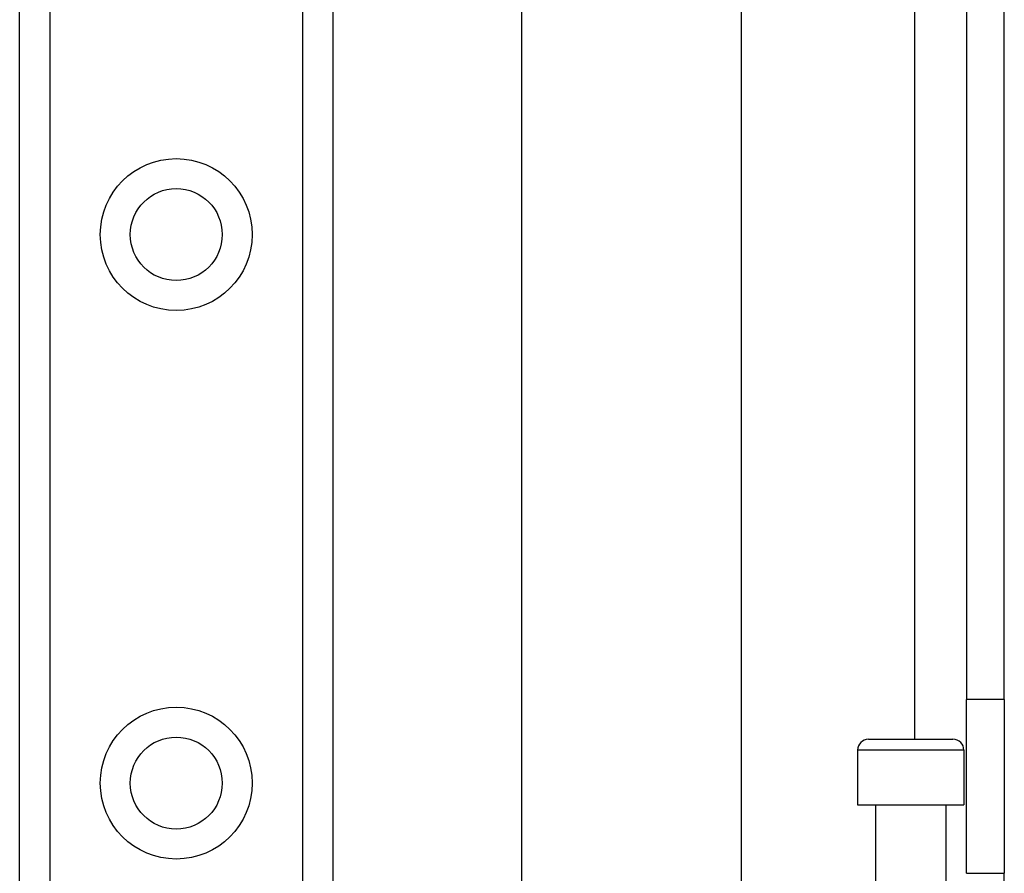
# Model space of a CAD drawing. Header units: inches. Extents: x 6 to 188, y 10 to 101.
# Tile 54 of 140: x 39.69 to 41.46, y 31.51 to 33.04. Entities that reach past the tile are written whole.
import ezdxf

# ---------------------------------------------------------------- set-up
doc = ezdxf.new("R2010")
doc.units = ezdxf.units.IN
doc.header["$MEASUREMENT"] = 0
doc.layers.add('Visible Edges(ANSI)', color=7, linetype='Continuous', lineweight=25)
doc.layers.add('Visible Tangent Edges(ANSI)', color=7, linetype='Continuous', lineweight=25)

msp = doc.modelspace()

# ---------------------------------------------------------------- linework, layer by layer
at = {"layer": 'Visible Edges(ANSI)'}
for p, q in [((39.6904, 27.4048), (39.6904, 72.3497)), ((40.2524, 72.3497), (40.2524, 27.4048)), ((40.5913, 30.6617), (40.5913, 42.8908)), ((40.985, 42.0767), (40.985, 31.4757)), ((41.3894, 41.7337), (41.3894, 31.8187)), ((41.4574, 31.8187), (41.4574, 41.7337)), ((41.3894, 31.5067), (41.3894, 31.8187)), ((41.4574, 31.8187), (41.4574, 31.5067)), ((41.2137, 31.7474), (41.3652, 31.7474)), ((41.194, 31.7277), (41.194, 31.6293)), ((41.3849, 31.7277), (41.3849, 31.6293)), ((41.194, 31.6293), (41.3849, 31.6293)), ((41.2265, 31.6293), (41.2265, 31.4757)), ((41.3524, 31.6293), (41.3524, 31.4757)), ((41.3894, 31.5067), (41.4574, 31.5067)), ((41.4574, 31.4757), (41.4574, 31.5067))]:
    msp.add_line(p, q, dxfattribs=at)
for centre in [(39.9714, 32.6528), (39.9714, 31.6686)]:
    msp.add_circle(centre, 0.0825, dxfattribs=at)
for centre, start, end in [((41.2137, 31.7277), 90, 180), ((41.3652, 31.7277), 0, 90)]:
    msp.add_arc(centre, 0.0197, start, end, dxfattribs=at)
at = {"layer": 'Visible Tangent Edges(ANSI)'}
for p, q in [((39.7443, 72.3497), (39.7443, 27.4048)), ((40.1986, 27.4048), (40.1986, 72.3497)), ((41.2964, 41.8051), (41.2964, 31.7474)), ((41.4574, 31.8187), (41.3894, 31.8187)), ((41.3849, 31.7277), (41.194, 31.7277))]:
    msp.add_line(p, q, dxfattribs=at)
for centre in [(39.9714, 32.6528), (39.9714, 31.6686)]:
    msp.add_circle(centre, 0.1363, dxfattribs=at)

doc.saveas('drawing.dxf')
